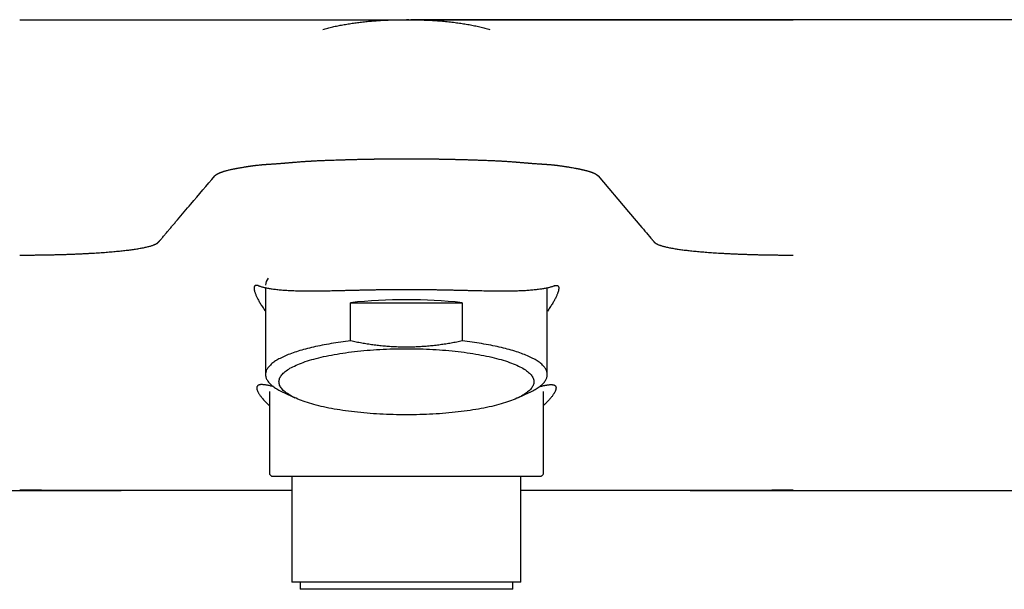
# Model space of a CAD drawing. Header units: millimetres. Extents: x 8 to 933, y 12 to 387.
# Tile 7 of 15: x 447 to 531, y 329 to 377. Entities that reach past the tile are written whole.
import ezdxf

# ---------------------------------------------------------------- set-up
doc = ezdxf.new("R2010")
doc.units = ezdxf.units.MM

msp = doc.modelspace()

# ---------------------------------------------------------------- linework, layer by layer
at = {"color": 7, "linetype": 'Continuous', "lineweight": 30}
for p, q in [((447.129, 377), (512.871, 377)), ((476.915, 376.998), (479.79, 376.996)), ((483.085, 376.998), (480.367, 376.996)), ((554.766, 377), (512.873, 377)), ((468.024, 354.229), (468.024, 346.847)), ((491.976, 346.847), (491.976, 354.229)), ((475.26, 349.699), (475.26, 352.954)), ((475.26, 352.954), (484.74, 352.954)), ((484.74, 352.954), (484.74, 349.699)), ((468.35, 345.406), (468.35, 338.5)), ((469.516, 345.345), (470.517, 344.875)), ((489.483, 344.875), (490.484, 345.345)), ((491.65, 338.5), (491.65, 345.403)), ((470.263, 338.2), (470.263, 329.2)), ((489.737, 329.2), (489.737, 338.2)), ((405.454, 337), (455.75, 337)), ((470.263, 337), (456.172, 337)), ((503.828, 337), (489.737, 337)), ((504.116, 337), (554.549, 337)), ((489.737, 329.2), (470.263, 329.2)), ((470.962, 329.2), (470.962, 328.6)), ((489.038, 328.6), (489.038, 329.2)), ((489.038, 328.6), (470.962, 328.6))]:
    msp.add_line(p, q, dxfattribs=at)
at = {"color": 7, "linetype": 'Continuous', "lineweight": 30, "flags": 128}
for points in [[(496.29, 363.727), (498.877, 360.683), (500.015, 359.343), (500.142, 359.193), (500.27, 359.043), (500.397, 358.892), (500.524, 358.742), (500.652, 358.591), (500.779, 358.441), (500.906, 358.291)], [(475.26, 349.699), (475.046, 349.675), (474.834, 349.649), (474.623, 349.622), (474.415, 349.595), (474.209, 349.566), (474.005, 349.536), (473.803, 349.505), (473.604, 349.473), (473.407, 349.44), (473.213, 349.406), (473.021, 349.371), (472.832, 349.335), (472.646, 349.298), (472.462, 349.261), (472.282, 349.222), (472.104, 349.182), (471.929, 349.142), (471.758, 349.1), (471.59, 349.058), (471.424, 349.015), (471.263, 348.971), (471.104, 348.927), (470.949, 348.881), (470.797, 348.835), (470.649, 348.788), (470.505, 348.74), (470.364, 348.691), (470.226, 348.642), (470.093, 348.592), (469.963, 348.542), (469.837, 348.49), (469.715, 348.438), (469.597, 348.386), (469.483, 348.333), (469.373, 348.279), (469.267, 348.225), (469.165, 348.17), (469.068, 348.115), (468.974, 348.059), (468.885, 348.003), (468.8, 347.947), (468.719, 347.89), (468.642, 347.832), (468.57, 347.774), (468.502, 347.716), (468.439, 347.658), (468.38, 347.599), (468.326, 347.54), (468.276, 347.48), (468.23, 347.421), (468.189, 347.361), (468.153, 347.301), (468.121, 347.241), (468.093, 347.18), (468.07, 347.12), (468.052, 347.059), (468.038, 346.999), (468.029, 346.938), (468.024, 346.877), (468.024, 346.817), (468.029, 346.756), (468.038, 346.695), (468.052, 346.634), (468.07, 346.574), (468.093, 346.513), (468.121, 346.453), (468.153, 346.393), (468.189, 346.333), (468.23, 346.273), (468.276, 346.213), (468.326, 346.154), (468.38, 346.095), (468.439, 346.036), (468.502, 345.978), (468.57, 345.919), (468.642, 345.862), (468.719, 345.804), (468.8, 345.747), (468.885, 345.691), (468.974, 345.634), (469.068, 345.579), (469.165, 345.524), (469.267, 345.469), (469.373, 345.415), (469.483, 345.361), (469.516, 345.345)], [(490.833, 346.234), (490.829, 346.16), (490.818, 346.087), (490.8, 346.013), (490.774, 345.94), (490.74, 345.867), (490.7, 345.794), (490.652, 345.722), (490.596, 345.649), (490.534, 345.578), (490.464, 345.506), (490.387, 345.436), (490.303, 345.365), (490.212, 345.296), (490.114, 345.227), (490.008, 345.158), (489.897, 345.091), (489.778, 345.024), (489.652, 344.958), (489.52, 344.893), (489.382, 344.829), (489.237, 344.766), (489.085, 344.703), (488.928, 344.642), (488.764, 344.582), (488.594, 344.523), (488.419, 344.465), (488.238, 344.409), (488.051, 344.354), (487.858, 344.3), (487.66, 344.247), (487.457, 344.196), (487.249, 344.146), (487.036, 344.097), (486.817, 344.05), (486.595, 344.005), (486.368, 343.961), (486.136, 343.918), (485.9, 343.877), (485.66, 343.838), (485.417, 343.8), (485.169, 343.764), (484.918, 343.73), (484.664, 343.698), (484.406, 343.667), (484.146, 343.638), (483.882, 343.611), (483.616, 343.585), (483.348, 343.561), (483.077, 343.54), (482.804, 343.52), (482.529, 343.502), (482.252, 343.485), (481.974, 343.471), (481.695, 343.458), (481.414, 343.448), (481.132, 343.439), (480.85, 343.433), (480.567, 343.428), (480.284, 343.425), (480, 343.424), (479.716, 343.425), (479.433, 343.428), (479.15, 343.433), (478.868, 343.439), (478.586, 343.448), (478.305, 343.458), (478.026, 343.471), (477.748, 343.485), (477.471, 343.502), (477.196, 343.52), (476.923, 343.54), (476.652, 343.561), (476.384, 343.585), (476.118, 343.611), (475.854, 343.638), (475.594, 343.667), (475.336, 343.698), (475.082, 343.73), (474.831, 343.764), (474.583, 343.8), (474.34, 343.838), (474.1, 343.877), (473.864, 343.918), (473.632, 343.961), (473.405, 344.005), (473.183, 344.05), (472.964, 344.097), (472.751, 344.146), (472.543, 344.196), (472.34, 344.247), (472.142, 344.3), (471.949, 344.354), (471.762, 344.409), (471.581, 344.465), (471.406, 344.523), (471.236, 344.582), (471.072, 344.642), (470.915, 344.703), (470.763, 344.766), (470.618, 344.829), (470.48, 344.893), (470.348, 344.958), (470.222, 345.024), (470.103, 345.091), (469.992, 345.158), (469.886, 345.227), (469.788, 345.296), (469.697, 345.365), (469.613, 345.436), (469.536, 345.506), (469.466, 345.578), (469.404, 345.649), (469.348, 345.722), (469.3, 345.794), (469.26, 345.867), (469.226, 345.94), (469.2, 346.013), (469.182, 346.087), (469.171, 346.16), (469.167, 346.234), (469.171, 346.307), (469.182, 346.381), (469.2, 346.454), (469.226, 346.527), (469.26, 346.6), (469.3, 346.673), (469.348, 346.746), (469.404, 346.818), (469.466, 346.89), (469.536, 346.961), (469.613, 347.032), (469.697, 347.102), (469.788, 347.172), (469.886, 347.241), (469.992, 347.309), (470.103, 347.376), (470.222, 347.443), (470.348, 347.509), (470.48, 347.574), (470.618, 347.639), (470.763, 347.702), (470.915, 347.764), (471.072, 347.825), (471.236, 347.885), (471.406, 347.944), (471.581, 348.002), (471.762, 348.058), (471.949, 348.114), (472.142, 348.168), (472.34, 348.22), (472.543, 348.272), (472.751, 348.322), (472.964, 348.37), (473.183, 348.417), (473.405, 348.463), (473.632, 348.507), (473.864, 348.549), (474.1, 348.59), (474.34, 348.629), (474.583, 348.667), (474.831, 348.703), (475.082, 348.737), (475.336, 348.77), (475.594, 348.8), (475.854, 348.829), (476.118, 348.857), (476.384, 348.882), (476.652, 348.906), (476.923, 348.928), (477.196, 348.948), (477.471, 348.966), (477.748, 348.982), (478.026, 348.996), (478.305, 349.009), (478.586, 349.019), (478.868, 349.028), (479.15, 349.035), (479.433, 349.04), (479.716, 349.042), (480, 349.043), (480.284, 349.042), (480.567, 349.04), (480.85, 349.035), (481.132, 349.028), (481.414, 349.019), (481.695, 349.009), (481.974, 348.996), (482.252, 348.982), (482.529, 348.966), (482.804, 348.948), (483.077, 348.928), (483.348, 348.906), (483.616, 348.882), (483.882, 348.857), (484.146, 348.829), (484.406, 348.8), (484.664, 348.77), (484.918, 348.737), (485.169, 348.703), (485.417, 348.667), (485.66, 348.629), (485.9, 348.59), (486.136, 348.549), (486.368, 348.507), (486.595, 348.463), (486.817, 348.417), (487.036, 348.37), (487.249, 348.322), (487.457, 348.272), (487.66, 348.22), (487.858, 348.168), (488.051, 348.114), (488.238, 348.058), (488.419, 348.002), (488.594, 347.944), (488.764, 347.885), (488.928, 347.825), (489.085, 347.764), (489.237, 347.702), (489.382, 347.639), (489.52, 347.574), (489.652, 347.509), (489.778, 347.443), (489.897, 347.376), (490.008, 347.309), (490.114, 347.241), (490.212, 347.172), (490.303, 347.102), (490.387, 347.032), (490.464, 346.961), (490.534, 346.89), (490.596, 346.818), (490.652, 346.746), (490.7, 346.673), (490.74, 346.6), (490.774, 346.527), (490.8, 346.454), (490.818, 346.381), (490.829, 346.307), (490.833, 346.234)], [(490.484, 345.345), (490.517, 345.361), (490.627, 345.415), (490.733, 345.469), (490.835, 345.524), (490.932, 345.579), (491.026, 345.634), (491.115, 345.691), (491.2, 345.747), (491.281, 345.804), (491.358, 345.862), (491.43, 345.919), (491.498, 345.978), (491.561, 346.036), (491.62, 346.095), (491.674, 346.154), (491.724, 346.213), (491.77, 346.273), (491.811, 346.333), (491.847, 346.393), (491.879, 346.453), (491.907, 346.513), (491.93, 346.574), (491.948, 346.634), (491.962, 346.695), (491.971, 346.756), (491.976, 346.817), (491.976, 346.877), (491.971, 346.938), (491.962, 346.999), (491.948, 347.059), (491.93, 347.12), (491.907, 347.18), (491.879, 347.241), (491.847, 347.301), (491.811, 347.361), (491.77, 347.421), (491.724, 347.48), (491.674, 347.54), (491.62, 347.599), (491.561, 347.658), (491.498, 347.716), (491.43, 347.774), (491.358, 347.832), (491.281, 347.89), (491.2, 347.947), (491.115, 348.003), (491.026, 348.059), (490.932, 348.115), (490.835, 348.17), (490.733, 348.225), (490.627, 348.279), (490.517, 348.333), (490.403, 348.386), (490.285, 348.438), (490.163, 348.49), (490.037, 348.542), (489.907, 348.592), (489.774, 348.642), (489.636, 348.691), (489.495, 348.74), (489.351, 348.788), (489.203, 348.835), (489.051, 348.881), (488.896, 348.927), (488.737, 348.971), (488.576, 349.015), (488.41, 349.058), (488.242, 349.1), (488.071, 349.142), (487.896, 349.182), (487.718, 349.222), (487.538, 349.261), (487.354, 349.298), (487.168, 349.335), (486.979, 349.371), (486.787, 349.406), (486.593, 349.44), (486.396, 349.473), (486.197, 349.505), (485.995, 349.536), (485.791, 349.566), (485.585, 349.595), (485.377, 349.622), (485.166, 349.649), (484.954, 349.675), (484.74, 349.699)]]:
    msp.add_lwpolyline(points, dxfattribs=at)
at = {"color": 7, "linetype": 'Continuous', "lineweight": 30}
for centre, radius, start, end in [((469.021, 354.414), 0.997, 141.54782, 178.08947), ((480, 309.101), 44.108, 83.83106, 96.16894), ((468.65, 338.5), 0.3, 180, 270), ((491.35, 338.5), 0.3, 270, 292.47172), ((491.345, 338.51), 0.311, 292.62654, 302.36931), ((491.35, 338.5), 0.3, 302.56528, 0)]:
    msp.add_arc(centre, radius, start, end, dxfattribs=at)
for points, knots in [([(447.129, 376.999), (447.31, 376.999), (447.671, 376.999), (448.212, 376.999), (448.755, 376.999), (449.299, 376.999), (449.843, 376.999), (450.367, 376.999), (450.87, 376.999), (451.352, 376.999), (451.736, 376.999), (452.023, 376.999), (452.213, 376.999), (452.403, 376.999), (452.594, 376.999), (452.784, 376.999), (453.088, 376.999), (453.505, 376.999), (454.033, 376.999), (454.56, 376.999), (455.085, 376.999), (455.608, 376.999), (456.093, 376.999), (456.539, 376.999), (456.947, 376.999), (457.353, 376.999), (457.759, 376.999), (458.164, 376.999), (458.621, 376.999), (459.129, 376.999), (459.685, 376.999), (460.235, 376.999), (460.781, 376.999), (461.321, 376.999), (461.846, 376.999), (462.356, 376.999), (462.851, 376.999), (463.342, 376.999), (463.827, 376.999), (464.306, 376.999), (464.779, 376.999), (465.244, 376.999), (465.703, 376.999), (466.154, 376.999), (466.547, 376.999), (466.884, 376.998), (467.168, 376.998), (467.448, 376.998), (467.726, 376.998), (468.001, 376.998), (468.314, 376.998), (468.665, 376.998), (469.049, 376.998), (469.425, 376.998), (469.792, 376.998), (470.151, 376.998), (470.464, 376.998), (470.733, 376.998), (470.961, 376.998), (471.184, 376.998), (471.404, 376.998), (471.621, 376.998), (471.833, 376.998), (472.078, 376.998), (472.351, 376.998), (472.65, 376.998), (472.939, 376.998), (473.219, 376.998), (473.488, 376.998), (473.728, 376.998), (473.943, 376.998), (474.134, 376.998), (474.318, 376.998), (474.496, 376.998), (474.668, 376.998), (474.85, 376.998), (475.04, 376.998), (475.235, 376.998), (475.418, 376.998), (475.591, 376.998), (475.752, 376.998), (475.897, 376.998), (476.026, 376.998), (476.141, 376.998), (476.226, 376.998), (476.286, 376.998), (476.324, 376.998), (476.361, 376.998), (476.396, 376.998), (476.43, 376.998), (476.472, 376.998), (476.519, 376.998), (476.57, 376.998), (476.616, 376.998), (476.657, 376.998), (476.689, 376.998), (476.716, 376.998), (476.738, 376.998), (476.757, 376.998), (476.772, 376.998), (476.781, 376.998), (476.787, 376.998), (476.79, 376.998), (476.792, 376.998), (476.795, 376.998), (476.797, 376.998), (476.799, 376.998), (476.802, 376.998), (476.812, 376.998), (476.823, 376.998), (476.834, 376.998), (476.838, 376.998), (476.842, 376.998), (476.853, 376.998), (476.862, 376.998), (476.87, 376.998), (476.87, 376.998), (476.871, 376.998), (476.872, 376.998), (476.873, 376.998), (476.874, 376.998), (476.876, 376.998), (476.879, 376.998), (476.882, 376.998), (476.885, 376.998), (476.888, 376.998), (476.892, 376.998), (476.896, 376.998), (476.9, 376.998), (476.904, 376.998), (476.908, 376.998), (476.911, 376.998), (476.913, 376.998), (476.914, 376.998), (476.915, 376.998)], [0, 0, 0, 0, 0.011649, 0.023326, 0.035034, 0.04678, 0.058567, 0.070402, 0.080859, 0.091359, 0.101907, 0.106064, 0.110229, 0.114402, 0.118583, 0.122773, 0.126971, 0.138689, 0.150423, 0.162177, 0.173954, 0.185759, 0.197596, 0.206921, 0.21627, 0.225644, 0.235046, 0.244478, 0.25394, 0.267183, 0.280421, 0.293658, 0.306899, 0.320149, 0.333413, 0.345937, 0.358481, 0.371051, 0.383649, 0.396236, 0.408795, 0.421331, 0.433847, 0.446348, 0.458838, 0.467012, 0.475184, 0.483355, 0.491527, 0.4997, 0.507877, 0.519871, 0.531825, 0.543741, 0.555624, 0.567478, 0.579306, 0.587259, 0.595204, 0.603141, 0.611072, 0.618998, 0.62692, 0.63484, 0.646839, 0.658795, 0.670713, 0.682597, 0.694452, 0.706281, 0.715561, 0.72483, 0.734091, 0.743345, 0.752596, 0.761846, 0.773809, 0.785736, 0.797631, 0.8095, 0.821347, 0.833177, 0.843577, 0.853972, 0.864364, 0.868447, 0.87253, 0.876614, 0.880698, 0.884784, 0.888871, 0.896202, 0.903373, 0.910383, 0.917235, 0.923825, 0.928759, 0.933918, 0.939302, 0.942979, 0.946754, 0.947507, 0.948263, 0.949024, 0.949788, 0.950557, 0.951329, 0.952105, 0.952884, 0.962069, 0.9639, 0.965739, 0.967587, 0.969151, 0.979832, 0.98035, 0.980577, 0.98085, 0.98117, 0.981537, 0.98195, 0.98311, 0.98453, 0.985703, 0.987008, 0.988447, 0.990018, 0.991512, 0.993527, 0.995302, 0.996837, 0.998132, 0.999186, 1, 1, 1, 1]), ([(472.902, 376.181), (472.969, 376.199), (473.175, 376.256), (473.523, 376.342), (473.949, 376.439), (474.383, 376.527), (474.824, 376.608), (475.273, 376.681), (475.73, 376.746), (476.194, 376.804), (476.673, 376.855), (477.167, 376.898), (477.677, 376.935), (478.194, 376.963), (478.719, 376.983), (479.252, 376.995), (479.61, 376.996), (479.79, 376.997)], [0, 0, 0, 0, 0.030081, 0.091992, 0.154743, 0.218353, 0.28284, 0.34822, 0.414506, 0.481712, 0.549849, 0.622241, 0.695675, 0.770161, 0.845707, 0.922318, 1, 1, 1, 1]), ([(479.79, 376.997), (479.792, 376.997), (479.794, 376.997), (479.808, 376.997), (479.826, 376.997), (479.844, 376.997), (479.863, 376.997), (479.889, 376.997), (479.923, 376.997), (479.961, 376.997), (479.987, 376.997), (480, 376.997)], [0, 0, 0, 0, 0.139014, 0.269053, 0.395664, 0.459653, 0.525018, 0.641672, 0.757104, 0.875304, 1, 1, 1, 1]), ([(480.21, 376.997), (480.208, 376.997), (480.206, 376.997), (480.192, 376.997), (480.17, 376.997), (480.145, 376.997), (480.121, 376.997), (480.099, 376.997), (480.072, 376.997), (480.039, 376.997), (480.013, 376.997), (480, 376.997)], [0, 0, 0, 0, 0.1402254, 0.2706468, 0.3968894, 0.5251292, 0.6040304, 0.6815364, 0.7587806, 0.8765657, 1, 1, 1, 1]), ([(480.21, 376.997), (480.406, 376.996), (480.796, 376.995), (481.376, 376.98), (481.947, 376.956), (482.509, 376.923), (483.061, 376.88), (483.604, 376.827), (484.123, 376.766), (484.618, 376.697), (485.091, 376.622), (485.554, 376.539), (486.01, 376.448), (486.456, 376.347), (486.819, 376.258), (487.031, 376.199), (487.099, 376.18)], [0, 0, 0, 0, 0.084676, 0.168079, 0.250215, 0.331093, 0.410723, 0.489117, 0.56629, 0.635972, 0.704656, 0.772357, 0.839094, 0.904885, 0.969754, 1, 1, 1, 1]), ([(512.871, 376.999), (512.69, 376.999), (512.329, 376.999), (511.788, 376.999), (511.245, 376.999), (510.701, 376.999), (510.156, 376.999), (509.621, 376.999), (509.095, 376.999), (508.579, 376.999), (508.062, 376.999), (507.544, 376.999), (507.099, 376.999), (506.729, 376.999), (506.432, 376.999), (506.136, 376.999), (505.841, 376.999), (505.546, 376.999), (505.195, 376.999), (504.789, 376.999), (504.329, 376.999), (503.817, 376.999), (503.256, 376.999), (502.645, 376.999), (502.037, 376.999), (501.472, 376.999), (500.951, 376.999), (500.474, 376.999), (500, 376.999), (499.53, 376.999), (499.064, 376.999), (498.602, 376.999), (498.128, 376.999), (497.644, 376.999), (497.149, 376.999), (496.658, 376.999), (496.173, 376.999), (495.693, 376.999), (495.221, 376.999), (494.755, 376.999), (494.297, 376.999), (493.846, 376.999), (493.405, 376.999), (492.973, 376.998), (492.551, 376.998), (492.135, 376.998), (491.73, 376.998), (491.335, 376.998), (490.951, 376.998), (490.575, 376.998), (490.207, 376.998), (489.848, 376.998), (489.477, 376.998), (489.095, 376.998), (488.704, 376.998), (488.324, 376.998), (487.988, 376.998), (487.692, 376.998), (487.434, 376.998), (487.183, 376.998), (486.94, 376.998), (486.704, 376.998), (486.475, 376.998), (486.246, 376.998), (486.018, 376.998), (485.791, 376.998), (485.574, 376.998), (485.365, 376.998), (485.163, 376.998), (484.968, 376.998), (484.78, 376.998), (484.603, 376.998), (484.436, 376.998), (484.279, 376.998), (484.132, 376.998), (484.005, 376.998), (483.896, 376.998), (483.802, 376.998), (483.714, 376.998), (483.632, 376.998), (483.556, 376.998), (483.487, 376.998), (483.43, 376.998), (483.386, 376.998), (483.352, 376.998), (483.321, 376.998), (483.294, 376.998), (483.268, 376.998), (483.25, 376.998), (483.236, 376.998), (483.228, 376.998), (483.219, 376.998), (483.211, 376.998), (483.204, 376.998), (483.196, 376.998), (483.189, 376.998), (483.182, 376.998), (483.174, 376.998), (483.168, 376.998), (483.161, 376.998), (483.155, 376.998), (483.149, 376.998), (483.143, 376.998), (483.136, 376.998), (483.129, 376.998), (483.111, 376.998), (483.097, 376.998), (483.085, 376.998)], [0, 0, 0, 0, 0.011651, 0.023329, 0.035039, 0.046785, 0.058573, 0.070407, 0.081613, 0.092868, 0.104176, 0.115543, 0.126971, 0.133534, 0.140101, 0.146673, 0.15325, 0.159833, 0.166424, 0.176796, 0.18719, 0.197608, 0.211603, 0.225652, 0.239763, 0.25394, 0.265296, 0.276646, 0.287994, 0.299342, 0.310695, 0.322055, 0.333424, 0.345946, 0.358488, 0.371055, 0.38365, 0.396241, 0.408804, 0.421342, 0.433859, 0.446361, 0.45885, 0.471108, 0.483363, 0.495618, 0.507877, 0.519875, 0.531832, 0.543751, 0.555635, 0.56749, 0.579317, 0.593229, 0.607115, 0.620983, 0.634839, 0.64513, 0.655389, 0.665618, 0.67582, 0.685998, 0.696154, 0.706292, 0.717425, 0.728544, 0.73965, 0.75075, 0.761845, 0.773334, 0.784789, 0.796213, 0.807611, 0.818989, 0.830349, 0.841696, 0.850606, 0.859513, 0.868419, 0.877326, 0.886237, 0.895379, 0.904395, 0.910145, 0.915784, 0.921273, 0.926685, 0.932377, 0.938347, 0.940671, 0.943036, 0.94544, 0.947883, 0.950367, 0.95289, 0.955111, 0.957992, 0.960673, 0.963153, 0.965432, 0.968505, 0.971629, 0.974763, 0.977896, 0.98103, 0.984321, 1, 1, 1, 1]), ([(469.571, 364.813), (469.59, 364.815), (469.632, 364.818), (469.7, 364.824), (469.779, 364.832), (469.869, 364.84), (469.97, 364.848), (470.082, 364.858), (470.18, 364.867), (470.26, 364.874), (470.321, 364.879), (470.383, 364.884), (470.448, 364.889), (470.515, 364.895), (470.584, 364.9), (470.685, 364.909), (470.815, 364.919), (470.98, 364.932), (471.144, 364.944), (471.305, 364.955), (471.457, 364.966), (471.583, 364.974), (471.685, 364.98), (471.768, 364.985), (471.853, 364.99), (471.941, 364.996), (472.055, 365.002), (472.196, 365.009), (472.364, 365.018), (472.543, 365.026), (472.733, 365.035), (472.926, 365.043), (473.116, 365.051), (473.333, 365.059), (473.58, 365.068), (473.851, 365.077), (474.065, 365.084), (474.19, 365.088), (474.237, 365.09), (474.251, 365.09), (474.266, 365.091), (474.28, 365.091), (474.295, 365.091), (474.325, 365.092), (474.375, 365.094), (474.449, 365.096), (474.533, 365.099), (474.628, 365.102), (474.734, 365.105), (474.851, 365.108), (474.979, 365.112), (475.113, 365.116), (475.252, 365.12), (475.396, 365.124), (475.548, 365.128), (475.706, 365.132), (475.862, 365.136), (476.011, 365.14), (476.159, 365.143), (476.305, 365.146), (476.449, 365.149), (476.581, 365.152), (476.701, 365.154), (476.811, 365.156), (476.903, 365.158), (476.979, 365.159), (477.042, 365.16), (477.106, 365.161), (477.175, 365.162), (477.251, 365.163), (477.349, 365.165), (477.47, 365.166), (477.619, 365.168), (477.78, 365.17), (477.955, 365.172), (478.128, 365.173), (478.297, 365.174), (478.46, 365.176), (478.623, 365.176), (478.783, 365.177), (478.948, 365.178), (479.118, 365.179), (479.292, 365.179), (479.455, 365.179), (479.607, 365.18), (479.748, 365.18), (479.878, 365.18), (479.96, 365.18), (480, 365.18)], [0, 0, 0, 0, 0.006531, 0.014235, 0.02311, 0.033156, 0.04437, 0.056751, 0.070298, 0.076628, 0.083182, 0.089962, 0.096967, 0.104196, 0.111651, 0.119016, 0.136579, 0.15327, 0.171181, 0.187969, 0.203638, 0.218188, 0.226763, 0.234896, 0.243439, 0.252487, 0.261872, 0.277827, 0.294672, 0.312408, 0.331033, 0.350549, 0.369101, 0.386605, 0.413559, 0.440514, 0.464236, 0.474674, 0.476041, 0.477408, 0.478774, 0.480141, 0.481508, 0.482875, 0.488758, 0.49565, 0.503551, 0.512462, 0.522382, 0.533312, 0.545252, 0.558202, 0.570692, 0.583997, 0.598118, 0.612979, 0.627431, 0.641117, 0.654035, 0.668137, 0.681195, 0.693209, 0.704177, 0.7141, 0.722978, 0.72922, 0.734816, 0.74019, 0.746569, 0.753444, 0.760815, 0.77303, 0.786403, 0.800934, 0.816624, 0.833471, 0.847521, 0.862287, 0.877223, 0.891458, 0.905088, 0.921597, 0.937123, 0.951665, 0.965225, 0.9778, 0.989392, 1, 1, 1, 1]), ([(480, 365.18), (480.042, 365.18), (480.13, 365.18), (480.268, 365.18), (480.419, 365.18), (480.582, 365.179), (480.758, 365.179), (480.931, 365.178), (481.1, 365.178), (481.264, 365.177), (481.435, 365.176), (481.608, 365.175), (481.779, 365.174), (481.95, 365.172), (482.121, 365.171), (482.29, 365.169), (482.446, 365.167), (482.59, 365.165), (482.712, 365.164), (482.815, 365.162), (482.898, 365.161), (482.976, 365.16), (483.054, 365.158), (483.143, 365.157), (483.245, 365.155), (483.36, 365.153), (483.486, 365.15), (483.624, 365.148), (483.773, 365.144), (483.901, 365.142), (484.005, 365.139), (484.081, 365.137), (484.16, 365.135), (484.241, 365.133), (484.319, 365.131), (484.424, 365.129), (484.552, 365.125), (484.711, 365.121), (484.869, 365.117), (485.025, 365.112), (485.173, 365.108), (485.307, 365.104), (485.428, 365.1), (485.512, 365.097), (485.566, 365.096), (485.593, 365.095), (485.62, 365.094), (485.646, 365.093), (485.672, 365.092), (485.826, 365.088), (486.109, 365.078), (486.517, 365.064), (486.919, 365.049), (487.299, 365.034), (487.655, 365.017), (487.904, 365.004), (488.064, 364.995), (488.138, 364.991), (488.206, 364.987), (488.269, 364.983), (488.328, 364.98), (488.388, 364.976), (488.477, 364.97), (488.597, 364.962), (488.752, 364.951), (488.917, 364.939), (489.056, 364.929), (489.169, 364.92), (489.252, 364.914), (489.339, 364.907), (489.431, 364.899), (489.525, 364.892), (489.616, 364.884), (489.718, 364.875), (489.828, 364.866), (489.944, 364.856), (490.05, 364.847), (490.145, 364.838), (490.23, 364.831), (490.306, 364.824), (490.371, 364.818), (490.411, 364.815), (490.429, 364.813)], [0, 0, 0, 0, 0.011232, 0.023575, 0.037031, 0.0516, 0.067279, 0.084071, 0.098044, 0.112703, 0.128048, 0.144002, 0.15931, 0.173821, 0.190181, 0.205393, 0.219457, 0.232373, 0.244142, 0.252584, 0.260318, 0.266703, 0.273643, 0.281526, 0.290915, 0.301363, 0.31287, 0.325435, 0.33906, 0.353742, 0.360537, 0.367537, 0.374742, 0.382151, 0.389765, 0.39636, 0.411061, 0.425169, 0.44048, 0.455024, 0.468802, 0.481814, 0.492631, 0.502855, 0.505435, 0.507974, 0.510473, 0.512931, 0.515348, 0.517724, 0.556725, 0.59572, 0.634714, 0.67332, 0.707001, 0.740464, 0.747947, 0.755419, 0.762881, 0.768771, 0.774646, 0.780746, 0.787071, 0.801968, 0.817984, 0.83512, 0.853378, 0.861941, 0.870732, 0.879749, 0.889877, 0.900178, 0.91004, 0.919462, 0.933303, 0.946068, 0.957757, 0.968367, 0.977898, 0.986348, 0.993716, 1, 1, 1, 1]), ([(463.71, 363.727), (463.712, 363.728), (463.714, 363.732), (463.719, 363.737), (463.725, 363.743), (463.732, 363.75), (463.74, 363.758), (463.75, 363.768), (463.761, 363.778), (463.775, 363.79), (463.79, 363.802), (463.808, 363.816), (463.828, 363.83), (463.851, 363.846), (463.877, 363.863), (463.908, 363.882), (463.944, 363.902), (463.984, 363.923), (464.03, 363.945), (464.079, 363.968), (464.133, 363.991), (464.191, 364.015), (464.247, 364.036), (464.3, 364.055), (464.335, 364.067), (464.357, 364.075), (464.365, 364.078), (464.371, 364.08), (464.378, 364.082), (464.384, 364.084), (464.391, 364.086), (464.425, 364.097), (464.491, 364.118), (464.595, 364.149), (464.71, 364.181), (464.836, 364.213), (464.969, 364.245), (465.102, 364.276), (465.235, 364.304), (465.333, 364.324), (465.398, 364.337), (465.428, 364.343), (465.459, 364.349), (465.49, 364.355), (465.521, 364.36), (465.552, 364.366), (465.608, 364.377), (465.69, 364.392), (465.803, 364.412), (465.923, 364.433), (466.047, 364.454), (466.172, 364.475), (466.265, 364.491), (466.328, 364.501), (466.358, 364.506), (466.391, 364.511), (466.427, 364.517), (466.466, 364.523), (466.504, 364.529), (466.562, 364.538), (466.638, 364.549), (466.732, 364.563), (466.82, 364.576), (466.904, 364.588), (466.982, 364.598), (467.053, 364.608), (467.116, 364.616), (467.171, 364.623), (467.227, 364.63), (467.266, 364.635), (467.291, 364.638), (467.297, 364.638), (467.303, 364.639), (467.309, 364.64), (467.315, 364.64), (467.32, 364.641), (467.384, 364.648), (467.506, 364.662), (467.636, 364.674), (467.712, 364.681), (467.735, 364.683), (467.757, 364.685), (467.78, 364.687), (467.802, 364.689), (467.823, 364.691), (467.852, 364.693), (467.889, 364.696), (467.941, 364.7), (468.004, 364.705), (468.079, 364.71), (468.162, 364.716), (468.255, 364.722), (468.355, 364.728), (468.458, 364.735), (468.577, 364.742), (468.71, 364.751), (468.855, 364.76), (468.994, 364.769), (469.124, 364.778), (469.247, 364.787), (469.362, 364.796), (469.469, 364.804), (469.538, 364.81), (469.571, 364.813)], [0, 0, 0, 0, 0.003432, 0.007615, 0.012546, 0.01822, 0.024633, 0.031779, 0.040095, 0.04921, 0.059116, 0.069805, 0.081265, 0.093489, 0.106464, 0.121593, 0.137603, 0.15448, 0.172207, 0.190768, 0.208831, 0.227594, 0.247044, 0.260251, 0.273748, 0.276777, 0.278509, 0.280241, 0.281972, 0.283702, 0.285431, 0.287159, 0.311595, 0.335837, 0.363157, 0.390247, 0.417116, 0.443774, 0.467068, 0.490214, 0.49539, 0.500559, 0.505722, 0.510877, 0.516026, 0.521167, 0.526302, 0.543077, 0.56058, 0.578805, 0.597744, 0.614997, 0.632795, 0.636864, 0.640961, 0.645085, 0.650309, 0.655582, 0.660743, 0.665791, 0.678634, 0.690695, 0.701981, 0.712495, 0.722244, 0.731231, 0.738512, 0.745209, 0.751323, 0.758503, 0.759246, 0.759977, 0.760694, 0.761399, 0.762091, 0.762771, 0.763438, 0.784799, 0.805404, 0.807941, 0.810467, 0.812981, 0.815483, 0.817973, 0.820451, 0.822687, 0.82741, 0.83283, 0.839984, 0.84807, 0.857087, 0.86703, 0.877898, 0.888908, 0.899411, 0.915085, 0.929865, 0.943756, 0.956762, 0.968887, 0.980133, 0.990503, 1, 1, 1, 1]), ([(490.429, 364.813), (490.461, 364.81), (490.526, 364.804), (490.627, 364.796), (490.735, 364.788), (490.851, 364.78), (490.974, 364.771), (491.084, 364.764), (491.181, 364.758), (491.262, 364.752), (491.346, 364.747), (491.432, 364.741), (491.52, 364.736), (491.61, 364.73), (491.7, 364.725), (491.786, 364.719), (491.864, 364.714), (491.935, 364.709), (492, 364.704), (492.057, 364.7), (492.107, 364.696), (492.158, 364.692), (492.213, 364.688), (492.29, 364.681), (492.386, 364.672), (492.493, 364.662), (492.566, 364.654), (492.606, 364.649), (492.618, 364.648), (492.629, 364.647), (492.64, 364.646), (492.651, 364.644), (492.662, 364.643), (492.687, 364.64), (492.726, 364.636), (492.784, 364.629), (492.848, 364.621), (492.919, 364.611), (492.997, 364.601), (493.081, 364.59), (493.173, 364.577), (493.271, 364.563), (493.375, 364.547), (493.457, 364.535), (493.513, 364.526), (493.544, 364.521), (493.574, 364.517), (493.601, 364.512), (493.644, 364.505), (493.722, 364.493), (493.838, 364.474), (493.971, 364.451), (494.118, 364.426), (494.245, 364.403), (494.33, 364.388), (494.36, 364.382), (494.369, 364.381), (494.377, 364.379), (494.386, 364.378), (494.394, 364.376), (494.403, 364.375), (494.421, 364.371), (494.451, 364.366), (494.494, 364.357), (494.542, 364.348), (494.595, 364.338), (494.652, 364.326), (494.714, 364.314), (494.775, 364.301), (494.834, 364.289), (494.891, 364.276), (494.95, 364.263), (495.011, 364.25), (495.07, 364.236), (495.126, 364.222), (495.189, 364.207), (495.259, 364.189), (495.335, 364.168), (495.405, 364.149), (495.467, 364.131), (495.521, 364.114), (495.567, 364.1), (495.601, 364.089), (495.62, 364.083), (495.627, 364.08), (495.629, 364.08), (495.63, 364.079), (495.632, 364.079), (495.634, 364.078), (495.636, 364.077), (495.663, 364.068), (495.714, 364.051), (495.783, 364.025), (495.846, 364), (495.903, 363.976), (495.955, 363.953), (496, 363.931), (496.04, 363.911), (496.075, 363.891), (496.106, 363.873), (496.134, 363.856), (496.158, 363.84), (496.179, 363.825), (496.198, 363.812), (496.214, 363.799), (496.228, 363.787), (496.241, 363.776), (496.252, 363.766), (496.261, 363.757), (496.269, 363.749), (496.276, 363.742), (496.281, 363.736), (496.286, 363.731), (496.288, 363.728), (496.29, 363.727)], [0, 0, 0, 0, 0.009022, 0.01883, 0.029428, 0.040816, 0.052998, 0.065977, 0.073999, 0.0823, 0.090881, 0.099741, 0.108883, 0.118307, 0.128115, 0.137244, 0.145663, 0.153369, 0.16036, 0.166635, 0.172193, 0.177031, 0.183515, 0.190501, 0.203017, 0.215817, 0.227317, 0.228622, 0.22993, 0.23124, 0.232553, 0.233869, 0.235188, 0.23651, 0.242463, 0.249305, 0.257036, 0.265662, 0.275186, 0.285612, 0.296946, 0.309533, 0.323091, 0.337627, 0.341629, 0.345701, 0.349841, 0.354031, 0.356721, 0.36738, 0.386081, 0.405232, 0.424839, 0.451438, 0.463404, 0.464757, 0.466113, 0.46747, 0.46883, 0.470192, 0.471555, 0.472921, 0.47906, 0.486121, 0.494112, 0.503036, 0.512902, 0.523717, 0.535489, 0.545417, 0.555948, 0.567086, 0.57884, 0.591214, 0.602458, 0.612856, 0.630479, 0.647364, 0.663498, 0.678872, 0.691764, 0.704051, 0.714359, 0.718743, 0.719229, 0.719714, 0.720198, 0.720681, 0.721162, 0.721643, 0.722122, 0.743594, 0.764326, 0.784304, 0.803512, 0.821935, 0.839558, 0.855428, 0.87056, 0.884943, 0.898564, 0.911411, 0.922855, 0.933585, 0.943594, 0.952872, 0.961413, 0.969209, 0.976253, 0.982539, 0.988061, 0.992815, 0.996795, 1, 1, 1, 1]), ([(459.094, 358.291), (459.162, 358.372), (459.3, 358.534), (459.506, 358.778), (459.713, 359.022), (459.919, 359.265), (460.126, 359.509), (460.332, 359.752), (460.849, 360.361), (461.975, 361.686), (463.033, 362.93), (463.71, 363.727)], [0, 0, 0, 0, 0.044826, 0.089637, 0.134453, 0.179249, 0.224037, 0.268829, 0.313624, 0.560023, 1, 1, 1, 1]), ([(447.13, 357), (447.258, 357), (447.514, 357), (447.898, 357.002), (448.281, 357.005), (448.662, 357.009), (449.043, 357.014), (449.422, 357.02), (449.788, 357.027), (450.141, 357.035), (450.481, 357.044), (450.819, 357.054), (451.153, 357.065), (451.484, 357.077), (451.808, 357.089), (452.126, 357.102), (452.436, 357.117), (452.742, 357.132), (453.044, 357.148), (453.34, 357.165), (453.63, 357.182), (453.915, 357.201), (454.194, 357.22), (454.467, 357.241), (454.733, 357.262), (454.993, 357.284), (455.245, 357.306), (455.49, 357.33), (455.728, 357.354), (455.957, 357.379), (456.179, 357.404), (456.393, 357.43), (456.599, 357.457), (456.796, 357.484), (456.984, 357.512), (457.174, 357.542), (457.364, 357.575), (457.551, 357.609), (457.726, 357.644), (457.889, 357.68), (458.041, 357.716), (458.177, 357.751), (458.301, 357.787), (458.411, 357.822), (458.511, 357.857), (458.589, 357.889), (458.65, 357.916), (458.698, 357.938), (458.742, 357.961), (458.782, 357.983), (458.815, 358.004), (458.841, 358.023), (458.862, 358.039), (458.881, 358.055), (458.894, 358.067), (458.904, 358.076), (458.911, 358.083), (458.918, 358.089), (458.925, 358.097), (458.932, 358.105), (458.941, 358.114), (458.95, 358.124), (458.959, 358.135), (458.97, 358.146), (458.981, 358.159), (458.992, 358.172), (459.003, 358.185), (459.014, 358.197), (459.028, 358.214), (459.045, 358.233), (459.063, 358.255), (459.076, 358.269), (459.082, 358.277)], [0, 0, 0, 0, 0.019324, 0.038647, 0.05797, 0.077293, 0.096615, 0.115937, 0.135261, 0.152975, 0.170689, 0.188403, 0.206116, 0.223828, 0.241541, 0.258795, 0.276048, 0.293301, 0.310553, 0.327805, 0.345057, 0.36231, 0.379564, 0.396818, 0.414071, 0.431324, 0.448576, 0.465827, 0.483078, 0.500329, 0.517581, 0.534834, 0.552089, 0.569346, 0.586604, 0.603863, 0.623999, 0.644131, 0.664256, 0.684367, 0.70446, 0.724547, 0.743452, 0.762379, 0.781339, 0.800345, 0.812311, 0.824229, 0.836021, 0.847774, 0.85976, 0.868364, 0.876913, 0.885124, 0.892735, 0.896015, 0.899348, 0.902842, 0.906605, 0.910744, 0.915367, 0.920565, 0.926295, 0.932446, 0.938905, 0.945561, 0.952301, 0.959014, 0.965593, 0.97726, 0.98864, 1, 1, 1, 1]), ([(459.082, 358.277), (459.084, 358.278), (459.088, 358.282), (459.092, 358.288), (459.094, 358.291)], [0, 0, 0, 0, 0.501032, 1, 1, 1, 1]), ([(500.918, 358.277), (500.918, 358.277), (500.916, 358.278), (500.914, 358.28), (500.912, 358.282), (500.91, 358.284), (500.908, 358.287), (500.907, 358.289), (500.906, 358.291)], [0, 0, 0, 0, 0.125196, 0.292189, 0.500981, 0.667133, 0.83344, 1, 1, 1, 1]), ([(500.918, 358.277), (500.923, 358.27), (500.934, 358.258), (500.95, 358.239), (500.967, 358.219), (500.983, 358.201), (500.998, 358.183), (501.012, 358.167), (501.026, 358.152), (501.038, 358.138), (501.049, 358.125), (501.058, 358.115), (501.066, 358.106), (501.074, 358.098), (501.082, 358.09), (501.09, 358.082), (501.099, 358.073), (501.109, 358.064), (501.122, 358.053), (501.137, 358.04), (501.153, 358.027), (501.171, 358.014), (501.196, 357.997), (501.231, 357.976), (501.283, 357.948), (501.345, 357.917), (501.422, 357.884), (501.508, 357.85), (501.603, 357.817), (501.707, 357.785), (501.825, 357.751), (501.959, 357.716), (502.111, 357.68), (502.274, 357.644), (502.449, 357.609), (502.636, 357.575), (502.826, 357.542), (503.016, 357.512), (503.204, 357.484), (503.402, 357.457), (503.607, 357.43), (503.821, 357.404), (504.043, 357.378), (504.272, 357.354), (504.51, 357.33), (504.755, 357.306), (505.007, 357.284), (505.267, 357.262), (505.533, 357.241), (505.806, 357.22), (506.085, 357.201), (506.37, 357.182), (506.661, 357.165), (506.957, 357.148), (507.258, 357.132), (507.564, 357.117), (507.874, 357.102), (508.202, 357.089), (508.546, 357.075), (508.908, 357.063), (509.273, 357.051), (509.643, 357.041), (510.015, 357.032), (510.39, 357.024), (510.757, 357.017), (511.116, 357.012), (511.465, 357.007), (511.815, 357.004), (512.167, 357.002), (512.518, 357), (512.753, 357), (512.871, 357)], [0, 0, 0, 0, 0.009841, 0.01967, 0.029661, 0.039986, 0.048354, 0.056746, 0.064947, 0.072739, 0.078532, 0.083813, 0.088517, 0.092721, 0.096532, 0.101107, 0.105432, 0.109746, 0.11596, 0.122546, 0.12936, 0.136256, 0.143093, 0.156175, 0.16909, 0.18677, 0.204572, 0.222339, 0.240068, 0.25777, 0.275453, 0.295539, 0.315633, 0.335744, 0.355868, 0.376001, 0.396136, 0.413396, 0.430654, 0.447911, 0.465166, 0.482419, 0.499671, 0.516922, 0.534172, 0.551424, 0.568676, 0.585928, 0.603182, 0.620436, 0.63769, 0.654943, 0.672195, 0.689447, 0.706699, 0.723952, 0.741205, 0.758459, 0.777782, 0.797105, 0.816428, 0.835751, 0.855076, 0.8744, 0.893723, 0.911436, 0.929148, 0.94686, 0.964573, 0.982287, 1, 1, 1, 1]), ([(467.433, 354.395), (467.411, 354.401), (467.368, 354.413), (467.31, 354.424), (467.257, 354.428), (467.209, 354.425), (467.168, 354.415), (467.132, 354.397), (467.102, 354.372), (467.079, 354.338), (467.062, 354.297), (467.052, 354.248), (467.049, 354.191), (467.052, 354.128), (467.061, 354.058), (467.077, 353.98), (467.1, 353.896), (467.129, 353.803), (467.165, 353.704), (467.208, 353.598), (467.258, 353.486), (467.315, 353.367), (467.38, 353.24), (467.453, 353.105), (467.533, 352.966), (467.62, 352.823), (467.714, 352.676), (467.814, 352.526), (467.917, 352.378), (467.989, 352.279), (468.024, 352.232)], [0, 0, 0, 0, 0.034497, 0.06902, 0.103548, 0.138065, 0.172557, 0.208004, 0.243485, 0.278975, 0.314454, 0.3499, 0.384429, 0.418989, 0.45356, 0.488121, 0.522652, 0.558196, 0.593767, 0.62935, 0.664926, 0.700474, 0.738362, 0.776268, 0.814176, 0.852068, 0.889938, 0.927822, 0.965707, 1, 1, 1, 1]), ([(467.426, 354.391), (467.456, 354.381), (467.515, 354.362), (467.617, 354.331), (467.729, 354.299), (467.85, 354.268), (467.98, 354.237), (468.119, 354.208), (468.267, 354.18), (468.427, 354.153), (468.599, 354.127), (468.784, 354.101), (468.98, 354.078), (469.183, 354.057), (469.394, 354.037), (469.611, 354.021), (469.838, 354.006), (470.073, 353.993), (470.317, 353.982), (470.57, 353.973), (470.831, 353.966), (471.106, 353.96), (471.395, 353.957), (471.698, 353.955), (472.01, 353.955), (472.316, 353.957), (472.616, 353.96), (472.908, 353.964), (473.206, 353.969), (473.509, 353.975), (473.816, 353.981), (474.129, 353.988), (474.447, 353.995), (474.774, 354.003), (475.112, 354.011), (475.46, 354.019), (475.812, 354.028), (476.17, 354.036), (476.535, 354.043), (476.907, 354.051), (477.282, 354.058), (477.659, 354.064), (478.041, 354.069), (478.428, 354.074), (478.82, 354.078), (479.213, 354.081), (479.606, 354.082), (479.869, 354.083), (480, 354.083)], [0, 0, 0, 0, 0.021524, 0.043057, 0.064592, 0.086118, 0.107639, 0.129166, 0.150693, 0.172213, 0.194789, 0.217375, 0.23996, 0.262536, 0.284408, 0.306289, 0.32817, 0.350041, 0.371916, 0.393801, 0.415686, 0.437561, 0.460738, 0.483927, 0.507115, 0.530292, 0.550562, 0.570841, 0.59112, 0.611391, 0.631662, 0.651941, 0.67222, 0.692491, 0.713847, 0.735212, 0.756578, 0.777934, 0.799869, 0.821818, 0.843773, 0.865723, 0.887657, 0.910115, 0.932589, 0.955068, 0.977542, 1, 1, 1, 1]), ([(480, 354.083), (480.117, 354.083), (480.35, 354.083), (480.701, 354.081), (481.05, 354.079), (481.399, 354.076), (481.747, 354.072), (482.094, 354.068), (482.439, 354.062), (482.788, 354.057), (483.14, 354.05), (483.496, 354.043), (483.849, 354.035), (484.192, 354.027), (484.527, 354.02), (484.853, 354.012), (485.175, 354.004), (485.493, 353.997), (485.807, 353.989), (486.117, 353.982), (486.421, 353.976), (486.727, 353.97), (487.031, 353.965), (487.335, 353.961), (487.633, 353.958), (487.919, 353.956), (488.194, 353.955), (488.457, 353.956), (488.714, 353.958), (488.964, 353.962), (489.207, 353.967), (489.444, 353.973), (489.674, 353.981), (489.9, 353.991), (490.123, 354.003), (490.341, 354.017), (490.551, 354.033), (490.756, 354.051), (490.956, 354.071), (491.15, 354.093), (491.334, 354.117), (491.509, 354.143), (491.674, 354.17), (491.829, 354.198), (491.975, 354.228), (492.113, 354.259), (492.244, 354.291), (492.366, 354.325), (492.477, 354.359), (492.541, 354.38), (492.574, 354.391)], [0, 0, 0, 0, 0.01999, 0.039987, 0.059984, 0.079974, 0.099964, 0.119961, 0.139959, 0.159949, 0.180961, 0.201982, 0.223003, 0.244015, 0.264005, 0.284003, 0.304001, 0.323991, 0.343982, 0.36398, 0.383978, 0.403969, 0.424997, 0.446034, 0.46707, 0.488098, 0.507987, 0.527884, 0.547782, 0.567671, 0.58756, 0.607456, 0.627352, 0.64724, 0.668126, 0.68902, 0.709915, 0.730801, 0.752847, 0.774902, 0.796957, 0.819003, 0.841045, 0.863096, 0.885146, 0.907189, 0.930388, 0.953596, 0.976803, 1, 1, 1, 1]), ([(492.885, 354.381), (492.888, 354.378), (492.903, 354.367), (492.92, 354.34), (492.937, 354.299), (492.948, 354.251), (492.951, 354.196), (492.949, 354.133), (492.94, 354.064), (492.925, 353.988), (492.903, 353.904), (492.874, 353.813), (492.839, 353.715), (492.797, 353.61), (492.749, 353.501), (492.693, 353.383), (492.629, 353.257), (492.557, 353.123), (492.478, 352.985), (492.392, 352.843), (492.3, 352.697), (492.201, 352.548), (492.096, 352.397), (492.02, 352.291), (491.979, 352.236), (491.976, 352.232)], [0, 0, 0, 0, 0.017221, 0.062931, 0.108627, 0.15428, 0.198742, 0.243243, 0.287758, 0.332262, 0.376726, 0.422481, 0.46827, 0.514074, 0.55987, 0.605629, 0.654535, 0.703464, 0.752395, 0.801305, 0.850187, 0.899086, 0.947988, 0.996872, 1, 1, 1, 1]), ([(492.567, 354.395), (492.589, 354.401), (492.632, 354.414), (492.69, 354.424), (492.742, 354.428), (492.789, 354.425), (492.831, 354.415), (492.858, 354.404), (492.869, 354.395), (492.87, 354.393)], [0, 0, 0, 0, 0.161709, 0.323538, 0.485402, 0.64722, 0.808921, 0.975098, 1, 1, 1, 1]), ([(484.74, 349.699), (484.585, 349.667), (484.275, 349.603), (483.808, 349.517), (483.34, 349.439), (482.87, 349.371), (482.397, 349.312), (481.92, 349.262), (481.441, 349.224), (480.961, 349.196), (480.481, 349.179), (480.002, 349.173), (479.525, 349.179), (479.05, 349.195), (478.576, 349.222), (478.102, 349.26), (477.628, 349.309), (477.153, 349.368), (476.677, 349.437), (476.203, 349.515), (475.73, 349.602), (475.417, 349.667), (475.26, 349.699)], [0, 0, 0, 0, 0.049708, 0.099431, 0.149157, 0.198876, 0.24858, 0.298851, 0.349143, 0.399441, 0.449731, 0.5, 0.549676, 0.599373, 0.649077, 0.698776, 0.748454, 0.798751, 0.849063, 0.899382, 0.949699, 1, 1, 1, 1]), ([(468.7, 345.819), (468.68, 345.824), (468.604, 345.844), (468.481, 345.873), (468.331, 345.907), (468.197, 345.934), (468.078, 345.956), (467.976, 345.971), (467.91, 345.979), (467.875, 345.983), (467.864, 345.984), (467.853, 345.985), (467.843, 345.986), (467.832, 345.987), (467.792, 345.99), (467.727, 345.993), (467.642, 345.992), (467.566, 345.986), (467.5, 345.973), (467.45, 345.957), (467.414, 345.941), (467.389, 345.926), (467.366, 345.91), (467.345, 345.891), (467.328, 345.871), (467.313, 345.848), (467.298, 345.817), (467.286, 345.774), (467.28, 345.717), (467.284, 345.654), (467.298, 345.584), (467.32, 345.514), (467.348, 345.445), (467.379, 345.377), (467.416, 345.306), (467.46, 345.231), (467.514, 345.147), (467.58, 345.051), (467.661, 344.943), (467.751, 344.83), (467.852, 344.713), (467.945, 344.611), (468.027, 344.524), (468.095, 344.456), (468.165, 344.386), (468.238, 344.315), (468.3, 344.257), (468.338, 344.222), (468.35, 344.211)], [0, 0, 0, 0, 0.011176, 0.043008, 0.07458, 0.105927, 0.133354, 0.160657, 0.184601, 0.187732, 0.190862, 0.193991, 0.197119, 0.200246, 0.203372, 0.232817, 0.262117, 0.291303, 0.320409, 0.349465, 0.365764, 0.382063, 0.398369, 0.414688, 0.431024, 0.447385, 0.463775, 0.494344, 0.524954, 0.555639, 0.586435, 0.617375, 0.641809, 0.66637, 0.691075, 0.715939, 0.740978, 0.772428, 0.804206, 0.836343, 0.868864, 0.901306, 0.919342, 0.937394, 0.955467, 0.973564, 0.991691, 1, 1, 1, 1]), ([(491.301, 345.819), (491.34, 345.829), (491.439, 345.854), (491.586, 345.888), (491.704, 345.913), (491.779, 345.929), (491.818, 345.936), (491.855, 345.943), (491.892, 345.949), (491.928, 345.956), (491.994, 345.966), (492.087, 345.979), (492.199, 345.99), (492.3, 345.994), (492.39, 345.991), (492.46, 345.982), (492.514, 345.97), (492.555, 345.956), (492.591, 345.939), (492.623, 345.919), (492.65, 345.896), (492.677, 345.866), (492.699, 345.826), (492.714, 345.775), (492.72, 345.717), (492.715, 345.653), (492.702, 345.588), (492.683, 345.526), (492.661, 345.466), (492.63, 345.396), (492.602, 345.341), (492.581, 345.302), (492.574, 345.29), (492.567, 345.278), (492.56, 345.266), (492.552, 345.253), (492.529, 345.214), (492.486, 345.147), (492.417, 345.047), (492.34, 344.943), (492.253, 344.835), (492.174, 344.742), (492.106, 344.667), (492.053, 344.609), (491.999, 344.551), (491.942, 344.492), (491.882, 344.432), (491.824, 344.375), (491.769, 344.321), (491.713, 344.268), (491.672, 344.232), (491.65, 344.212)], [0, 0, 0, 0, 0.022202, 0.056451, 0.090543, 0.099452, 0.108354, 0.11725, 0.12614, 0.135026, 0.143908, 0.176609, 0.209086, 0.241382, 0.273539, 0.305601, 0.326564, 0.347516, 0.368472, 0.389443, 0.410442, 0.431481, 0.462528, 0.493602, 0.52474, 0.555979, 0.587357, 0.610477, 0.633705, 0.657057, 0.688091, 0.692175, 0.696263, 0.700356, 0.704454, 0.708557, 0.712664, 0.743068, 0.773606, 0.804305, 0.83519, 0.866286, 0.881641, 0.897056, 0.912533, 0.928075, 0.943685, 0.959366, 0.972211, 0.98491, 1, 1, 1, 1]), ([(468.65, 338.2), (468.651, 338.2), (468.653, 338.2), (468.666, 338.2), (468.688, 338.2), (468.715, 338.2), (468.744, 338.2), (468.771, 338.2), (468.802, 338.2), (468.836, 338.2), (468.882, 338.2), (468.944, 338.2), (469.024, 338.2), (469.114, 338.2), (469.214, 338.2), (469.323, 338.2), (469.441, 338.2), (469.569, 338.2), (469.707, 338.2), (469.855, 338.2), (470.011, 338.2), (470.177, 338.2), (470.351, 338.2), (470.534, 338.2), (470.718, 338.2), (470.9, 338.2), (471.079, 338.2), (471.264, 338.2), (471.455, 338.2), (471.652, 338.2), (471.855, 338.2), (472.063, 338.2), (472.294, 338.2), (472.549, 338.2), (472.83, 338.2), (473.117, 338.2), (473.412, 338.2), (473.714, 338.2), (474.022, 338.2), (474.3, 338.2), (474.548, 338.2), (474.765, 338.2), (474.985, 338.2), (475.206, 338.2), (475.43, 338.2), (475.657, 338.2), (475.885, 338.2), (476.143, 338.2), (476.429, 338.2), (476.745, 338.2), (477.064, 338.2), (477.384, 338.2), (477.708, 338.2), (478.033, 338.2), (478.382, 338.2), (478.753, 338.2), (479.146, 338.2), (479.54, 338.2), (479.935, 338.2), (480.33, 338.2), (480.706, 338.2), (481.063, 338.2), (481.399, 338.2), (481.734, 338.2), (482.068, 338.2), (482.399, 338.2), (482.729, 338.2), (483.053, 338.2), (483.369, 338.2), (483.678, 338.2), (483.983, 338.2), (484.248, 338.2), (484.473, 338.2), (484.659, 338.2), (484.845, 338.2), (485.029, 338.2), (485.257, 338.2), (485.528, 338.2), (485.838, 338.2), (486.141, 338.2), (486.439, 338.2), (486.731, 338.2), (487.018, 338.2), (487.28, 338.2), (487.517, 338.2), (487.731, 338.2), (487.939, 338.2), (488.142, 338.2), (488.34, 338.2), (488.533, 338.2), (488.731, 338.2), (488.933, 338.2), (489.137, 338.2), (489.333, 338.2), (489.52, 338.2), (489.699, 338.2), (489.87, 338.2), (490.033, 338.2), (490.187, 338.2), (490.332, 338.2), (490.468, 338.2), (490.594, 338.2), (490.711, 338.2), (490.819, 338.2), (490.916, 338.2), (491.002, 338.2), (491.078, 338.2), (491.145, 338.2), (491.196, 338.2), (491.233, 338.2), (491.261, 338.2), (491.285, 338.2), (491.305, 338.2), (491.326, 338.2), (491.343, 338.2), (491.352, 338.2), (491.35, 338.2), (491.349, 338.2)], [0, 0, 0, 0, 0.008891, 0.017764, 0.026627, 0.035487, 0.041058, 0.046631, 0.05221, 0.057795, 0.063388, 0.072786, 0.082164, 0.091531, 0.100895, 0.110264, 0.119647, 0.129052, 0.138587, 0.148101, 0.157605, 0.167105, 0.17661, 0.186129, 0.195671, 0.203955, 0.212223, 0.22048, 0.228733, 0.236987, 0.245247, 0.25352, 0.26181, 0.272111, 0.28239, 0.292658, 0.302927, 0.313207, 0.323508, 0.333632, 0.340536, 0.347432, 0.354325, 0.361216, 0.368111, 0.375011, 0.38192, 0.388841, 0.398149, 0.407438, 0.416716, 0.425992, 0.435273, 0.444567, 0.453882, 0.464976, 0.476046, 0.487103, 0.498162, 0.509236, 0.520339, 0.529851, 0.539343, 0.548823, 0.5583, 0.567782, 0.577279, 0.586797, 0.595919, 0.605023, 0.614116, 0.623206, 0.628922, 0.634641, 0.640366, 0.646098, 0.651839, 0.661894, 0.671929, 0.681954, 0.69198, 0.702016, 0.712072, 0.722318, 0.7304, 0.738471, 0.746539, 0.754607, 0.762682, 0.770767, 0.778869, 0.788335, 0.797781, 0.807215, 0.816647, 0.826084, 0.835535, 0.845008, 0.854542, 0.864057, 0.87356, 0.88306, 0.892566, 0.902085, 0.911627, 0.920837, 0.930028, 0.939208, 0.948385, 0.954155, 0.959929, 0.965708, 0.971495, 0.977291, 0.987873, 0.998432, 1, 1, 1, 1]), ([(456.172, 337), (456.022, 337), (455.722, 337), (455.269, 337), (454.814, 337), (454.357, 337), (453.897, 337), (453.407, 337), (452.887, 337), (452.336, 337.001), (451.777, 337.001), (451.131, 337.002), (450.399, 337.004), (449.585, 337.007), (448.771, 337.011), (447.958, 337.016), (447.417, 337.021), (447.146, 337.024)], [0, 0, 0, 0, 0.049467, 0.099209, 0.149232, 0.199543, 0.250147, 0.301052, 0.361439, 0.422262, 0.483529, 0.546513, 0.636706, 0.72712, 0.817786, 0.908736, 1, 1, 1, 1]), ([(512.889, 337.024), (512.644, 337.022), (512.158, 337.017), (511.431, 337.012), (510.711, 337.008), (510.042, 337.005), (509.42, 337.004), (508.847, 337.002), (508.278, 337.001), (507.636, 337.001), (506.925, 337), (506.141, 337), (505.363, 337), (504.593, 337), (504.082, 337), (503.828, 337)], [0, 0, 0, 0, 0.082249, 0.163136, 0.242681, 0.322529, 0.385617, 0.448865, 0.512281, 0.573769, 0.660755, 0.74684, 0.832056, 0.916432, 1, 1, 1, 1])]:
    msp.add_open_spline(points, degree=3, knots=knots, dxfattribs=at)

doc.saveas('drawing.dxf')
